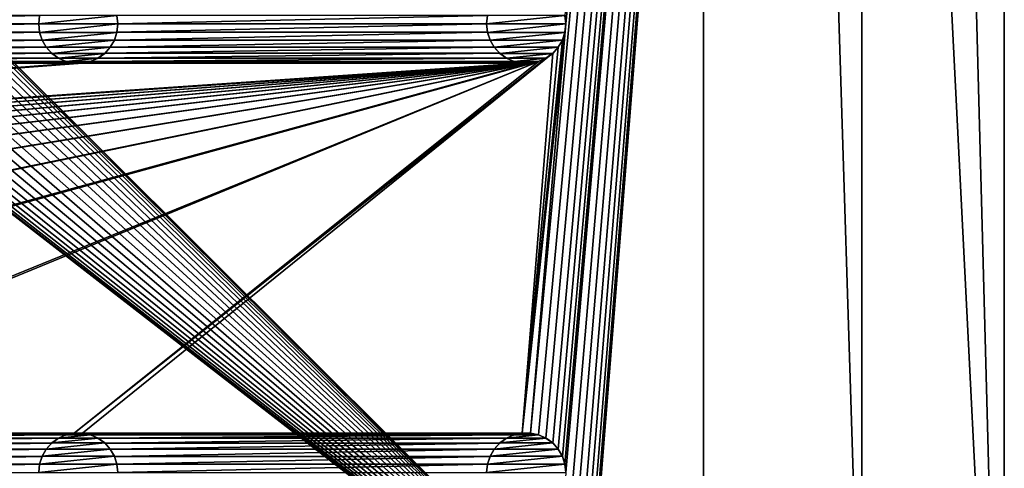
# Model space of a CAD drawing. Header units: metres. Extents: x -200 to 200, y -200 to 200.
# Tile 47 of 88: x 138 to 200, y -141 to -113. Entities that reach past the tile are written whole.
import ezdxf

# ---------------------------------------------------------------- set-up
doc = ezdxf.new("R2010")
doc.units = ezdxf.units.M
doc.layers.add('solid_P34200', color=7, linetype='CONTINUOUS')

msp = doc.modelspace()

# ---------------------------------------------------------------- linework, layer by layer
at = {"layer": 'solid_P34200'}
for points in [[(170.058914, -139.014282, 5), (170.574692, -139.123642, 5), (200, 178, 5)], [(172.300003, -113.199997, 5), (170.058914, -139.014282, 5), (200, 178, 5)], [(170.574692, -167.423645, 5), (171.047821, -167.634933, 5), (200, 178, 5)], [(172.300003, -141.5, 5), (170.574692, -167.423645, 5), (200, 178, 5)], [(170.574692, -139.123642, 5), (171.047821, -139.33493, 5), (200, 178, 5)], [(171.047821, -167.634933, 5), (171.474228, -167.943787, 5), (200, 178, 5)], [(171.047821, -139.33493, 5), (171.474228, -139.643784, 5), (200, 178, 5)], [(171.474228, -167.943787, 5), (171.820801, -168.330292, 5), (200, 178, 5)], [(171.474228, -139.643784, 5), (171.820801, -140.030289, 5), (200, 178, 5)], [(171.820801, -168.330292, 5), (172.084335, -168.784439, 5), (200, 178, 5)], [(171.820801, -140.030289, 5), (172.084335, -140.484436, 5), (200, 178, 5)], [(172.084335, -168.784439, 5), (172.242264, -169.271637, 5), (200, 178, 5)], [(172.084335, -140.484436, 5), (172.242264, -140.971634, 5), (200, 178, 5)], [(172.242264, -169.271637, 5), (172.300003, -169.800003, 5), (200, 178, 5)], [(172.242264, -140.971634, 5), (172.300003, -141.5, 5), (200, 178, 5)], [(172.242264, -112.671631, 5), (172.300003, -113.199997, 5), (200, 178, 5)], [(172.300003, -169.800003, 5), (200, -178, 5), (200, 178, 5)], [(191, 159, 3.5), (200, 178, 3.5), (200, -178, 3.5)], [(200, 178, 3.5), (200, 178, 5), (200, -178, 5)], [(200, 178, 3.5), (200, -178, 5), (200, -178, 3.5)], [(181, 159), (181, -159), (10.240819, 10.959723)], [(191, -159, 3.5), (181, -159), (181, 159)], [(191, 0, 3.5), (191, -159, 3.5), (181, 159)], [(191, 159, 3.5), (200, -178, 3.5), (191, 0, 3.5)], [(181, -159), (11.633039, 9.467192), (10.240819, 10.959723)], [(181, -159), (12.817678, 7.79116), (11.633039, 9.467192)], [(181, -159), (13.756138, 5.976712), (12.817678, 7.79116)], [(181, -159), (14.444175, 4.045302), (13.756138, 5.976712)], [(181, -159), (14.856524, 2.058549), (14.444175, 4.045302)], [(181, -159), (15, 0), (14.856524, 2.058549)], [(181, -159), (14.856524, -2.058549), (15, 0)], [(191, 0, 3.5), (200, -178, 3.5), (191, -159, 3.5)], [(181, -159), (14.444175, -4.045302), (14.856524, -2.058549)], [(181, -159), (13.756138, -5.976712), (14.444175, -4.045302)], [(181, -159), (12.817678, -7.79116), (13.756138, -5.976712)], [(181, -159), (11.633039, -9.467192), (12.817678, -7.79116)], [(181, -159), (10.240819, -10.959723), (11.633039, -9.467192)], [(181, -159), (8.64688, -12.25524), (10.240819, -10.959723)], [(181, -159), (-181, -159), (-8.64688, -12.25524)], [(181, -159), (-8.64688, -12.25524), (-6.904468, -13.315859)], [(181, -159), (6.904468, -13.315859), (8.64688, -12.25524)], [(181, -159), (-6.904468, -13.315859), (-5.01928, -14.134056)], [(181, -159), (5.01928, -14.134056), (6.904468, -13.315859)], [(181, -159), (-5.01928, -14.134056), (-3.055924, -14.684637)], [(181, -159), (3.055924, -14.684637), (5.01928, -14.134056)], [(181, -159), (-3.055924, -14.684637), (-1.019424, -14.964341)], [(181, -159), (1.019424, -14.964341), (3.055924, -14.684637)], [(181, -159), (-1.019424, -14.964341), (1.019424, -14.964341)], [(115.642265, -112.671631, 5), (115.699997, -113.199997, 5), (139.057739, -112.671631, 5)], [(115.642265, -113.728371, 5), (139.057739, -113.728371, 5), (139, -113.199997, 5)], [(115.699997, -113.199997, 5), (115.642265, -113.728371, 5), (139, -113.199997, 5)], [(115.699997, -113.199997, 5), (139, -113.199997, 5), (139.057739, -112.671631, 5)], [(139.060013, -112.667068, 7.5), (139.057739, -112.671631, 5), (139, -113.199997, 5)], [(139.060013, -112.667068, 7.5), (139, -113.199997, 5), (139, -113.199997, 7.5)], [(143.939987, -112.667068, 7.5), (139, -113.199997, 7.5), (144, -113.199997, 7.5)], [(139.060013, -112.667068, 7.5), (139, -113.199997, 7.5), (143.939987, -112.667068, 7.5)], [(139, -113.199997, 7.5), (139, -113.199997, 5), (139.057739, -113.728371, 5)], [(139.060013, -113.732933, 7.5), (139, -113.199997, 7.5), (139.057739, -113.728371, 5)], [(144, -113.199997, 7.5), (139, -113.199997, 7.5), (139.060013, -113.732933, 7.5)], [(144, -113.199997, 7.5), (139.060013, -113.732933, 7.5), (143.939987, -113.732933, 7.5)], [(143.939987, -112.667068, 7.5), (144, -113.199997, 7.5), (143.942261, -112.671631, 5)], [(143.939987, -113.732933, 7.5), (143.942261, -113.728371, 5), (144, -113.199997, 5)], [(144, -113.199997, 7.5), (143.939987, -113.732933, 7.5), (144, -113.199997, 5)], [(143.942261, -112.671631, 5), (144, -113.199997, 5), (167.357742, -112.671631, 5)], [(144, -113.199997, 7.5), (144, -113.199997, 5), (143.942261, -112.671631, 5)], [(143.942261, -113.728371, 5), (167.357742, -113.728371, 5), (167.300003, -113.199997, 5)], [(144, -113.199997, 5), (143.942261, -113.728371, 5), (167.300003, -113.199997, 5)], [(144, -113.199997, 5), (167.300003, -113.199997, 5), (167.357742, -112.671631, 5)], [(167.360016, -112.667068, 7.5), (167.357742, -112.671631, 5), (167.300003, -113.199997, 5)], [(167.360016, -112.667068, 7.5), (167.300003, -113.199997, 5), (167.300003, -113.199997, 7.5)], [(172.239975, -112.667068, 7.5), (167.300003, -113.199997, 7.5), (172.300003, -113.199997, 7.5)], [(167.360016, -112.667068, 7.5), (167.300003, -113.199997, 7.5), (172.239975, -112.667068, 7.5)], [(167.300003, -113.199997, 7.5), (167.300003, -113.199997, 5), (167.357742, -113.728371, 5)], [(167.360016, -113.732933, 7.5), (167.300003, -113.199997, 7.5), (167.357742, -113.728371, 5)], [(172.300003, -113.199997, 7.5), (167.300003, -113.199997, 7.5), (167.360016, -113.732933, 7.5)], [(172.300003, -113.199997, 7.5), (167.360016, -113.732933, 7.5), (172.239975, -113.732933, 7.5)], [(172.300003, -113.199997, 5), (169.541077, -139.014282, 5), (170.058914, -139.014282, 5)], [(172.300003, -113.199997, 5), (172.242264, -113.728371, 5), (169.541077, -139.014282, 5)], [(172.239975, -112.667068, 7.5), (172.300003, -113.199997, 7.5), (172.242264, -112.671631, 5)], [(172.239975, -113.732933, 7.5), (172.242264, -113.728371, 5), (172.300003, -113.199997, 5)], [(172.300003, -113.199997, 7.5), (172.239975, -113.732933, 7.5), (172.300003, -113.199997, 5)], [(172.300003, -113.199997, 7.5), (172.300003, -113.199997, 5), (172.242264, -112.671631, 5)], [(115.484337, -114.215569, 5), (139.215668, -114.215569, 5), (139.057739, -113.728371, 5)], [(115.642265, -113.728371, 5), (115.484337, -114.215569, 5), (139.057739, -113.728371, 5)], [(139.060013, -113.732933, 7.5), (139.057739, -113.728371, 5), (139.215668, -114.215569, 5)], [(139.217194, -114.219078, 7.5), (139.060013, -113.732933, 7.5), (139.215668, -114.215569, 5)], [(143.939987, -113.732933, 7.5), (139.060013, -113.732933, 7.5), (139.217194, -114.219078, 7.5)], [(143.939987, -113.732933, 7.5), (139.217194, -114.219078, 7.5), (143.782806, -114.219078, 7.5)], [(143.782806, -114.219078, 7.5), (143.784332, -114.215569, 5), (143.942261, -113.728371, 5)], [(143.939987, -113.732933, 7.5), (143.782806, -114.219078, 7.5), (143.942261, -113.728371, 5)], [(143.784332, -114.215569, 5), (167.515656, -114.215569, 5), (167.357742, -113.728371, 5)], [(143.942261, -113.728371, 5), (143.784332, -114.215569, 5), (167.357742, -113.728371, 5)], [(167.360016, -113.732933, 7.5), (167.357742, -113.728371, 5), (167.515656, -114.215569, 5)], [(167.517197, -114.219078, 7.5), (167.360016, -113.732933, 7.5), (167.515656, -114.215569, 5)], [(172.239975, -113.732933, 7.5), (167.360016, -113.732933, 7.5), (167.517197, -114.219078, 7.5)], [(172.239975, -113.732933, 7.5), (167.517197, -114.219078, 7.5), (172.082809, -114.219078, 7.5)], [(172.242264, -113.728371, 5), (172.084335, -114.215569, 5), (169.541077, -139.014282, 5)], [(172.082809, -114.219078, 7.5), (172.084335, -114.215569, 5), (172.242264, -113.728371, 5)], [(172.239975, -113.732933, 7.5), (172.082809, -114.219078, 7.5), (172.242264, -113.728371, 5)], [(115.220795, -114.669708, 5), (139.479202, -114.669708, 5), (139.215668, -114.215569, 5)], [(115.484337, -114.215569, 5), (115.220795, -114.669708, 5), (139.215668, -114.215569, 5)], [(139.217194, -114.219078, 7.5), (139.215668, -114.215569, 5), (139.479202, -114.669708, 5)], [(139.478119, -114.66671, 7.5), (139.217194, -114.219078, 7.5), (139.479202, -114.669708, 5)], [(143.782806, -114.219078, 7.5), (139.217194, -114.219078, 7.5), (139.478119, -114.66671, 7.5)], [(143.782806, -114.219078, 7.5), (139.478119, -114.66671, 7.5), (143.521881, -114.66671, 7.5)], [(143.520798, -114.669708, 5), (167.779205, -114.669708, 5), (167.515656, -114.215569, 5)], [(143.784332, -114.215569, 5), (143.520798, -114.669708, 5), (167.515656, -114.215569, 5)], [(143.521881, -114.66671, 7.5), (143.520798, -114.669708, 5), (143.784332, -114.215569, 5)], [(143.782806, -114.219078, 7.5), (143.521881, -114.66671, 7.5), (143.784332, -114.215569, 5)], [(167.517197, -114.219078, 7.5), (167.515656, -114.215569, 5), (167.779205, -114.669708, 5)], [(167.778122, -114.66671, 7.5), (167.517197, -114.219078, 7.5), (167.779205, -114.669708, 5)], [(172.082809, -114.219078, 7.5), (167.517197, -114.219078, 7.5), (167.778122, -114.66671, 7.5)], [(172.082809, -114.219078, 7.5), (167.778122, -114.66671, 7.5), (171.821884, -114.66671, 7.5)], [(172.084335, -114.215569, 5), (171.820801, -114.669708, 5), (169.541077, -139.014282, 5)], [(171.821884, -114.66671, 7.5), (171.820801, -114.669708, 5), (172.084335, -114.215569, 5)], [(172.082809, -114.219078, 7.5), (171.821884, -114.66671, 7.5), (172.084335, -114.215569, 5)], [(114.447815, -115.365067, 5), (140.252182, -115.365067, 5), (139.825775, -115.056213, 5)], [(114.874222, -115.056213, 5), (114.447815, -115.365067, 5), (139.825775, -115.056213, 5)], [(114.874222, -115.056213, 5), (139.825775, -115.056213, 5), (139.479202, -114.669708, 5)], [(115.220795, -114.669708, 5), (114.874222, -115.056213, 5), (139.479202, -114.669708, 5)], [(139.478119, -114.66671, 7.5), (139.479202, -114.669708, 5), (139.825775, -115.056213, 5)], [(139.82988, -115.059639, 7.5), (139.478119, -114.66671, 7.5), (139.825775, -115.056213, 5)], [(143.521881, -114.66671, 7.5), (139.478119, -114.66671, 7.5), (139.82988, -115.059639, 7.5)], [(139.82988, -115.059639, 7.5), (139.825775, -115.056213, 5), (140.252182, -115.365067, 5)], [(143.521881, -114.66671, 7.5), (139.82988, -115.059639, 7.5), (143.17012, -115.059639, 7.5)], [(140.248474, -115.362045, 7.5), (139.82988, -115.059639, 7.5), (140.252182, -115.365067, 5)], [(143.17012, -115.059639, 7.5), (139.82988, -115.059639, 7.5), (140.248474, -115.362045, 7.5)], [(143.17012, -115.059639, 7.5), (140.248474, -115.362045, 7.5), (142.751526, -115.362045, 7.5)], [(141.241074, -139.014282, 5), (171.474228, -115.056213, 5), (171.047821, -115.365067, 5)], [(141.241074, -139.014282, 5), (141.758926, -139.014282, 5), (171.474228, -115.056213, 5)], [(141.758926, -139.014282, 5), (169.541077, -139.014282, 5), (171.474228, -115.056213, 5)], [(142.747818, -115.365067, 5), (168.552185, -115.365067, 5), (168.125778, -115.056213, 5)], [(143.174225, -115.056213, 5), (142.747818, -115.365067, 5), (168.125778, -115.056213, 5)], [(142.751526, -115.362045, 7.5), (142.747818, -115.365067, 5), (143.174225, -115.056213, 5)], [(143.17012, -115.059639, 7.5), (142.751526, -115.362045, 7.5), (143.174225, -115.056213, 5)], [(143.521881, -114.66671, 7.5), (143.17012, -115.059639, 7.5), (143.520798, -114.669708, 5)], [(143.17012, -115.059639, 7.5), (143.174225, -115.056213, 5), (143.520798, -114.669708, 5)], [(143.174225, -115.056213, 5), (168.125778, -115.056213, 5), (167.779205, -114.669708, 5)], [(143.520798, -114.669708, 5), (143.174225, -115.056213, 5), (167.779205, -114.669708, 5)], [(167.778122, -114.66671, 7.5), (167.779205, -114.669708, 5), (168.125778, -115.056213, 5)], [(168.129883, -115.059639, 7.5), (167.778122, -114.66671, 7.5), (168.125778, -115.056213, 5)], [(171.821884, -114.66671, 7.5), (167.778122, -114.66671, 7.5), (168.129883, -115.059639, 7.5)], [(168.129883, -115.059639, 7.5), (168.125778, -115.056213, 5), (168.552185, -115.365067, 5)], [(171.821884, -114.66671, 7.5), (168.129883, -115.059639, 7.5), (171.470108, -115.059639, 7.5)], [(168.548462, -115.362045, 7.5), (168.129883, -115.059639, 7.5), (168.552185, -115.365067, 5)], [(171.470108, -115.059639, 7.5), (168.129883, -115.059639, 7.5), (168.548462, -115.362045, 7.5)], [(171.470108, -115.059639, 7.5), (168.548462, -115.362045, 7.5), (171.051529, -115.362045, 7.5)], [(171.820801, -114.669708, 5), (171.474228, -115.056213, 5), (169.541077, -139.014282, 5)], [(171.051529, -115.362045, 7.5), (171.047821, -115.365067, 5), (171.474228, -115.056213, 5)], [(171.470108, -115.059639, 7.5), (171.051529, -115.362045, 7.5), (171.474228, -115.056213, 5)], [(171.821884, -114.66671, 7.5), (171.470108, -115.059639, 7.5), (171.820801, -114.669708, 5)], [(171.470108, -115.059639, 7.5), (171.474228, -115.056213, 5), (171.820801, -114.669708, 5)], [(170.058914, -115.685715, 5), (-170.058914, -139.014282, 5), (-169.541077, -139.014282, 5)], [(170.058914, -115.685715, 5), (169.541077, -115.685715, 5), (-170.058914, -139.014282, 5)], [(141.758926, -115.685715, 5), (-170.058914, -139.014282, 5), (169.541077, -115.685715, 5)], [(141.758926, -115.685715, 5), (141.241074, -115.685715, 5), (-170.058914, -139.014282, 5)], [(113.458923, -115.685715, 5), (-170.058914, -139.014282, 5), (141.241074, -115.685715, 5)], [(170.058914, -115.685715, 5), (-169.541077, -139.014282, 5), (-141.758926, -139.014282, 5)], [(170.058914, -115.685715, 5), (-141.758926, -139.014282, 5), (-141.241074, -139.014282, 5)], [(170.058914, -115.685715, 5), (-141.241074, -139.014282, 5), (-113.458923, -139.014282, 5)], [(170.058914, -115.685715, 5), (-113.458923, -139.014282, 5), (-112.941078, -139.014282, 5)], [(170.058914, -115.685715, 5), (-112.941078, -139.014282, 5), (-85.15892, -139.014282, 5)], [(170.058914, -115.685715, 5), (-85.15892, -139.014282, 5), (-84.641083, -139.014282, 5)], [(170.058914, -115.685715, 5), (-84.641083, -139.014282, 5), (-56.858921, -139.014282, 5)], [(170.058914, -115.685715, 5), (-56.858921, -139.014282, 5), (-56.34108, -139.014282, 5)], [(170.058914, -115.685715, 5), (-56.34108, -139.014282, 5), (-28.55892, -139.014282, 5)], [(170.058914, -115.685715, 5), (-28.55892, -139.014282, 5), (-28.04108, -139.014282, 5)], [(170.058914, -115.685715, 5), (-28.04108, -139.014282, 5), (-0.25892, -139.014282, 5)], [(170.058914, -115.685715, 5), (-0.25892, -139.014282, 5), (0.25892, -139.014282, 5)], [(28.04108, -139.014282, 5), (170.058914, -115.685715, 5), (0.25892, -139.014282, 5)], [(28.04108, -139.014282, 5), (28.55892, -139.014282, 5), (170.058914, -115.685715, 5)], [(28.55892, -139.014282, 5), (56.34108, -139.014282, 5), (170.058914, -115.685715, 5)], [(56.34108, -139.014282, 5), (56.858921, -139.014282, 5), (170.058914, -115.685715, 5)], [(56.858921, -139.014282, 5), (84.641083, -139.014282, 5), (170.058914, -115.685715, 5)], [(84.641083, -139.014282, 5), (170.574692, -115.576355, 5), (170.058914, -115.685715, 5)], [(84.641083, -139.014282, 5), (85.15892, -139.014282, 5), (170.574692, -115.576355, 5)], [(85.15892, -139.014282, 5), (112.941078, -139.014282, 5), (170.574692, -115.576355, 5)], [(112.941078, -139.014282, 5), (113.458923, -139.014282, 5), (170.574692, -115.576355, 5)], [(113.458923, -139.014282, 5), (141.241074, -139.014282, 5), (170.574692, -115.576355, 5)], [(113.458923, -115.685715, 5), (141.241074, -115.685715, 5), (140.725311, -115.576355, 5)], [(113.974686, -115.576355, 5), (113.458923, -115.685715, 5), (140.725311, -115.576355, 5)], [(113.974686, -115.576355, 5), (140.725311, -115.576355, 5), (140.252182, -115.365067, 5)], [(114.447815, -115.365067, 5), (113.974686, -115.576355, 5), (140.252182, -115.365067, 5)], [(140.248474, -115.362045, 7.5), (140.252182, -115.365067, 5), (140.725311, -115.576355, 5)], [(140.731216, -115.577858, 7.5), (140.248474, -115.362045, 7.5), (140.725311, -115.576355, 5)], [(142.751526, -115.362045, 7.5), (140.248474, -115.362045, 7.5), (140.731216, -115.577858, 7.5)], [(140.731216, -115.577858, 7.5), (140.725311, -115.576355, 5), (141.241074, -115.685715, 5)], [(142.751526, -115.362045, 7.5), (140.731216, -115.577858, 7.5), (142.268784, -115.577858, 7.5)], [(141.235367, -115.684525, 7.5), (140.731216, -115.577858, 7.5), (141.241074, -115.685715, 5)], [(142.268784, -115.577858, 7.5), (140.731216, -115.577858, 7.5), (141.235367, -115.684525, 7.5)], [(142.268784, -115.577858, 7.5), (141.235367, -115.684525, 7.5), (141.764633, -115.684525, 7.5)], [(141.235367, -115.684525, 7.5), (141.241074, -115.685715, 5), (141.758926, -115.685715, 5)], [(141.764633, -115.684525, 7.5), (141.235367, -115.684525, 7.5), (141.758926, -115.685715, 5)], [(141.241074, -139.014282, 5), (171.047821, -115.365067, 5), (170.574692, -115.576355, 5)], [(141.758926, -115.685715, 5), (169.541077, -115.685715, 5), (169.025314, -115.576355, 5)], [(142.274689, -115.576355, 5), (141.758926, -115.685715, 5), (169.025314, -115.576355, 5)], [(141.764633, -115.684525, 7.5), (141.758926, -115.685715, 5), (142.274689, -115.576355, 5)], [(142.268784, -115.577858, 7.5), (141.764633, -115.684525, 7.5), (142.274689, -115.576355, 5)], [(142.751526, -115.362045, 7.5), (142.268784, -115.577858, 7.5), (142.747818, -115.365067, 5)], [(142.268784, -115.577858, 7.5), (142.274689, -115.576355, 5), (142.747818, -115.365067, 5)], [(142.274689, -115.576355, 5), (169.025314, -115.576355, 5), (168.552185, -115.365067, 5)], [(142.747818, -115.365067, 5), (142.274689, -115.576355, 5), (168.552185, -115.365067, 5)], [(168.548462, -115.362045, 7.5), (168.552185, -115.365067, 5), (169.025314, -115.576355, 5)], [(169.031219, -115.577858, 7.5), (168.548462, -115.362045, 7.5), (169.025314, -115.576355, 5)], [(171.051529, -115.362045, 7.5), (168.548462, -115.362045, 7.5), (169.031219, -115.577858, 7.5)], [(169.031219, -115.577858, 7.5), (169.025314, -115.576355, 5), (169.541077, -115.685715, 5)], [(171.051529, -115.362045, 7.5), (169.031219, -115.577858, 7.5), (170.568771, -115.577858, 7.5)], [(169.53537, -115.684525, 7.5), (169.031219, -115.577858, 7.5), (169.541077, -115.685715, 5)], [(170.568771, -115.577858, 7.5), (169.031219, -115.577858, 7.5), (169.53537, -115.684525, 7.5)], [(170.568771, -115.577858, 7.5), (169.53537, -115.684525, 7.5), (170.064636, -115.684525, 7.5)], [(169.53537, -115.684525, 7.5), (169.541077, -115.685715, 5), (170.058914, -115.685715, 5)], [(170.064636, -115.684525, 7.5), (169.53537, -115.684525, 7.5), (170.058914, -115.685715, 5)], [(170.064636, -115.684525, 7.5), (170.058914, -115.685715, 5), (170.574692, -115.576355, 5)], [(170.568771, -115.577858, 7.5), (170.064636, -115.684525, 7.5), (170.574692, -115.576355, 5)], [(171.051529, -115.362045, 7.5), (170.568771, -115.577858, 7.5), (171.047821, -115.365067, 5)], [(170.568771, -115.577858, 7.5), (170.574692, -115.576355, 5), (171.047821, -115.365067, 5)], [(113.458923, -139.014282, 5), (113.974686, -139.123642, 5), (141.241074, -139.014282, 5)], [(113.974686, -139.123642, 5), (140.725311, -139.123642, 5), (141.241074, -139.014282, 5)], [(113.974686, -139.123642, 5), (114.447815, -139.33493, 5), (140.725311, -139.123642, 5)], [(114.447815, -139.33493, 5), (140.252182, -139.33493, 5), (140.725311, -139.123642, 5)], [(140.248474, -139.337952, 7.5), (140.731216, -139.122131, 7.5), (140.252182, -139.33493, 5)], [(140.248474, -139.337952, 7.5), (142.751526, -139.337952, 7.5), (142.268784, -139.122131, 7.5)], [(140.248474, -139.337952, 7.5), (142.268784, -139.122131, 7.5), (140.731216, -139.122131, 7.5)], [(140.731216, -139.122131, 7.5), (140.725311, -139.123642, 5), (140.252182, -139.33493, 5)], [(141.235367, -139.015472, 7.5), (141.241074, -139.014282, 5), (140.725311, -139.123642, 5)], [(140.731216, -139.122131, 7.5), (141.235367, -139.015472, 7.5), (140.725311, -139.123642, 5)], [(140.731216, -139.122131, 7.5), (142.268784, -139.122131, 7.5), (141.764633, -139.015472, 7.5)], [(140.731216, -139.122131, 7.5), (141.764633, -139.015472, 7.5), (141.235367, -139.015472, 7.5)], [(141.235367, -139.015472, 7.5), (141.764633, -139.015472, 7.5), (141.241074, -139.014282, 5)], [(141.764633, -139.015472, 7.5), (141.758926, -139.014282, 5), (141.241074, -139.014282, 5)], [(141.758926, -139.014282, 5), (142.274689, -139.123642, 5), (169.541077, -139.014282, 5)], [(142.268784, -139.122131, 7.5), (142.274689, -139.123642, 5), (141.758926, -139.014282, 5)], [(141.764633, -139.015472, 7.5), (142.268784, -139.122131, 7.5), (141.758926, -139.014282, 5)], [(142.268784, -139.122131, 7.5), (142.751526, -139.337952, 7.5), (142.274689, -139.123642, 5)], [(142.274689, -139.123642, 5), (169.025314, -139.123642, 5), (169.541077, -139.014282, 5)], [(142.274689, -139.123642, 5), (142.747818, -139.33493, 5), (169.025314, -139.123642, 5)], [(142.751526, -139.337952, 7.5), (142.747818, -139.33493, 5), (142.274689, -139.123642, 5)], [(142.747818, -139.33493, 5), (168.552185, -139.33493, 5), (169.025314, -139.123642, 5)], [(168.548462, -139.337952, 7.5), (169.031219, -139.122131, 7.5), (168.552185, -139.33493, 5)], [(168.548462, -139.337952, 7.5), (171.051529, -139.337952, 7.5), (170.568771, -139.122131, 7.5)], [(168.548462, -139.337952, 7.5), (170.568771, -139.122131, 7.5), (169.031219, -139.122131, 7.5)], [(169.031219, -139.122131, 7.5), (169.025314, -139.123642, 5), (168.552185, -139.33493, 5)], [(169.53537, -139.015472, 7.5), (169.541077, -139.014282, 5), (169.025314, -139.123642, 5)], [(169.031219, -139.122131, 7.5), (169.53537, -139.015472, 7.5), (169.025314, -139.123642, 5)], [(169.031219, -139.122131, 7.5), (170.568771, -139.122131, 7.5), (170.064636, -139.015472, 7.5)], [(169.031219, -139.122131, 7.5), (170.064636, -139.015472, 7.5), (169.53537, -139.015472, 7.5)], [(169.53537, -139.015472, 7.5), (170.064636, -139.015472, 7.5), (169.541077, -139.014282, 5)], [(170.064636, -139.015472, 7.5), (170.058914, -139.014282, 5), (169.541077, -139.014282, 5)], [(170.568771, -139.122131, 7.5), (170.574692, -139.123642, 5), (170.058914, -139.014282, 5)], [(170.064636, -139.015472, 7.5), (170.568771, -139.122131, 7.5), (170.058914, -139.014282, 5)], [(170.568771, -139.122131, 7.5), (171.051529, -139.337952, 7.5), (170.574692, -139.123642, 5)], [(171.051529, -139.337952, 7.5), (171.047821, -139.33493, 5), (170.574692, -139.123642, 5)], [(114.447815, -139.33493, 5), (114.874222, -139.643784, 5), (140.252182, -139.33493, 5)], [(114.874222, -139.643784, 5), (139.825775, -139.643784, 5), (140.252182, -139.33493, 5)], [(114.874222, -139.643784, 5), (115.220795, -140.030289, 5), (139.825775, -139.643784, 5)], [(115.220795, -140.030289, 5), (139.479202, -140.030289, 5), (139.825775, -139.643784, 5)], [(139.478119, -140.033295, 7.5), (139.82988, -139.640366, 7.5), (139.479202, -140.030289, 5)], [(139.478119, -140.033295, 7.5), (143.521881, -140.033295, 7.5), (143.17012, -139.640366, 7.5)], [(139.478119, -140.033295, 7.5), (143.17012, -139.640366, 7.5), (139.82988, -139.640366, 7.5)], [(139.82988, -139.640366, 7.5), (139.825775, -139.643784, 5), (139.479202, -140.030289, 5)], [(140.248474, -139.337952, 7.5), (140.252182, -139.33493, 5), (139.825775, -139.643784, 5)], [(139.82988, -139.640366, 7.5), (140.248474, -139.337952, 7.5), (139.825775, -139.643784, 5)], [(139.82988, -139.640366, 7.5), (143.17012, -139.640366, 7.5), (142.751526, -139.337952, 7.5)], [(139.82988, -139.640366, 7.5), (142.751526, -139.337952, 7.5), (140.248474, -139.337952, 7.5)], [(142.747818, -139.33493, 5), (143.174225, -139.643784, 5), (168.552185, -139.33493, 5)], [(143.17012, -139.640366, 7.5), (143.174225, -139.643784, 5), (142.747818, -139.33493, 5)], [(142.751526, -139.337952, 7.5), (143.17012, -139.640366, 7.5), (142.747818, -139.33493, 5)], [(143.17012, -139.640366, 7.5), (143.521881, -140.033295, 7.5), (143.174225, -139.643784, 5)], [(143.174225, -139.643784, 5), (168.125778, -139.643784, 5), (168.552185, -139.33493, 5)], [(143.174225, -139.643784, 5), (143.520798, -140.030289, 5), (168.125778, -139.643784, 5)], [(143.521881, -140.033295, 7.5), (143.520798, -140.030289, 5), (143.174225, -139.643784, 5)], [(143.520798, -140.030289, 5), (167.779205, -140.030289, 5), (168.125778, -139.643784, 5)], [(167.778122, -140.033295, 7.5), (168.129883, -139.640366, 7.5), (167.779205, -140.030289, 5)], [(167.778122, -140.033295, 7.5), (171.821884, -140.033295, 7.5), (171.470108, -139.640366, 7.5)], [(167.778122, -140.033295, 7.5), (171.470108, -139.640366, 7.5), (168.129883, -139.640366, 7.5)], [(168.129883, -139.640366, 7.5), (168.125778, -139.643784, 5), (167.779205, -140.030289, 5)], [(168.548462, -139.337952, 7.5), (168.552185, -139.33493, 5), (168.125778, -139.643784, 5)], [(168.129883, -139.640366, 7.5), (168.548462, -139.337952, 7.5), (168.125778, -139.643784, 5)], [(168.129883, -139.640366, 7.5), (171.470108, -139.640366, 7.5), (171.051529, -139.337952, 7.5)], [(168.129883, -139.640366, 7.5), (171.051529, -139.337952, 7.5), (168.548462, -139.337952, 7.5)], [(171.470108, -139.640366, 7.5), (171.474228, -139.643784, 5), (171.047821, -139.33493, 5)], [(171.051529, -139.337952, 7.5), (171.470108, -139.640366, 7.5), (171.047821, -139.33493, 5)], [(171.470108, -139.640366, 7.5), (171.821884, -140.033295, 7.5), (171.474228, -139.643784, 5)], [(171.821884, -140.033295, 7.5), (171.820801, -140.030289, 5), (171.474228, -139.643784, 5)], [(115.220795, -140.030289, 5), (115.484337, -140.484436, 5), (139.479202, -140.030289, 5)], [(115.484337, -140.484436, 5), (139.215668, -140.484436, 5), (139.479202, -140.030289, 5)], [(115.484337, -140.484436, 5), (115.642265, -140.971634, 5), (139.215668, -140.484436, 5)], [(115.642265, -140.971634, 5), (139.057739, -140.971634, 5), (139.215668, -140.484436, 5)], [(139.217194, -140.480927, 7.5), (139.215668, -140.484436, 5), (139.057739, -140.971634, 5)], [(139.060013, -140.967072, 7.5), (139.217194, -140.480927, 7.5), (139.057739, -140.971634, 5)], [(139.060013, -140.967072, 7.5), (143.939987, -140.967072, 7.5), (143.782806, -140.480927, 7.5)], [(139.060013, -140.967072, 7.5), (143.782806, -140.480927, 7.5), (139.217194, -140.480927, 7.5)], [(139.478119, -140.033295, 7.5), (139.479202, -140.030289, 5), (139.215668, -140.484436, 5)], [(139.217194, -140.480927, 7.5), (139.478119, -140.033295, 7.5), (139.215668, -140.484436, 5)], [(139.217194, -140.480927, 7.5), (143.782806, -140.480927, 7.5), (143.521881, -140.033295, 7.5)], [(139.217194, -140.480927, 7.5), (143.521881, -140.033295, 7.5), (139.478119, -140.033295, 7.5)], [(143.520798, -140.030289, 5), (143.784332, -140.484436, 5), (167.779205, -140.030289, 5)], [(143.782806, -140.480927, 7.5), (143.784332, -140.484436, 5), (143.520798, -140.030289, 5)], [(143.521881, -140.033295, 7.5), (143.782806, -140.480927, 7.5), (143.520798, -140.030289, 5)], [(143.782806, -140.480927, 7.5), (143.939987, -140.967072, 7.5), (143.784332, -140.484436, 5)], [(143.784332, -140.484436, 5), (167.515656, -140.484436, 5), (167.779205, -140.030289, 5)], [(143.784332, -140.484436, 5), (143.942261, -140.971634, 5), (167.515656, -140.484436, 5)], [(143.939987, -140.967072, 7.5), (143.942261, -140.971634, 5), (143.784332, -140.484436, 5)], [(143.942261, -140.971634, 5), (167.357742, -140.971634, 5), (167.515656, -140.484436, 5)], [(167.517197, -140.480927, 7.5), (167.515656, -140.484436, 5), (167.357742, -140.971634, 5)], [(167.360016, -140.967072, 7.5), (167.517197, -140.480927, 7.5), (167.357742, -140.971634, 5)], [(167.360016, -140.967072, 7.5), (172.239975, -140.967072, 7.5), (172.082809, -140.480927, 7.5)], [(167.360016, -140.967072, 7.5), (172.082809, -140.480927, 7.5), (167.517197, -140.480927, 7.5)], [(167.778122, -140.033295, 7.5), (167.779205, -140.030289, 5), (167.515656, -140.484436, 5)], [(167.517197, -140.480927, 7.5), (167.778122, -140.033295, 7.5), (167.515656, -140.484436, 5)], [(167.517197, -140.480927, 7.5), (172.082809, -140.480927, 7.5), (171.821884, -140.033295, 7.5)], [(167.517197, -140.480927, 7.5), (171.821884, -140.033295, 7.5), (167.778122, -140.033295, 7.5)], [(172.082809, -140.480927, 7.5), (172.084335, -140.484436, 5), (171.820801, -140.030289, 5)], [(171.821884, -140.033295, 7.5), (172.082809, -140.480927, 7.5), (171.820801, -140.030289, 5)], [(172.082809, -140.480927, 7.5), (172.239975, -140.967072, 7.5), (172.084335, -140.484436, 5)], [(172.239975, -140.967072, 7.5), (172.242264, -140.971634, 5), (172.084335, -140.484436, 5)], [(115.642265, -140.971634, 5), (115.699997, -141.5, 5), (139.057739, -140.971634, 5)], [(115.699997, -141.5, 5), (139, -141.5, 5), (139.057739, -140.971634, 5)], [(139.060013, -140.967072, 7.5), (139.057739, -140.971634, 5), (139, -141.5, 5)], [(139.060013, -140.967072, 7.5), (139, -141.5, 5), (139, -141.5, 7.5)], [(143.939987, -140.967072, 7.5), (139, -141.5, 7.5), (144, -141.5, 7.5)], [(139.060013, -140.967072, 7.5), (139, -141.5, 7.5), (143.939987, -140.967072, 7.5)], [(143.939987, -140.967072, 7.5), (144, -141.5, 7.5), (143.942261, -140.971634, 5)], [(143.942261, -140.971634, 5), (144, -141.5, 5), (167.357742, -140.971634, 5)], [(144, -141.5, 7.5), (144, -141.5, 5), (143.942261, -140.971634, 5)], [(144, -141.5, 5), (167.300003, -141.5, 5), (167.357742, -140.971634, 5)], [(167.360016, -140.967072, 7.5), (167.357742, -140.971634, 5), (167.300003, -141.5, 5)], [(167.360016, -140.967072, 7.5), (167.300003, -141.5, 5), (167.300003, -141.5, 7.5)], [(172.239975, -140.967072, 7.5), (167.300003, -141.5, 7.5), (172.300003, -141.5, 7.5)], [(167.360016, -140.967072, 7.5), (167.300003, -141.5, 7.5), (172.239975, -140.967072, 7.5)], [(172.239975, -140.967072, 7.5), (172.300003, -141.5, 7.5), (172.242264, -140.971634, 5)], [(172.300003, -141.5, 7.5), (172.300003, -141.5, 5), (172.242264, -140.971634, 5)]]:
    msp.add_3dface(points, dxfattribs=at)

doc.saveas('drawing.dxf')
